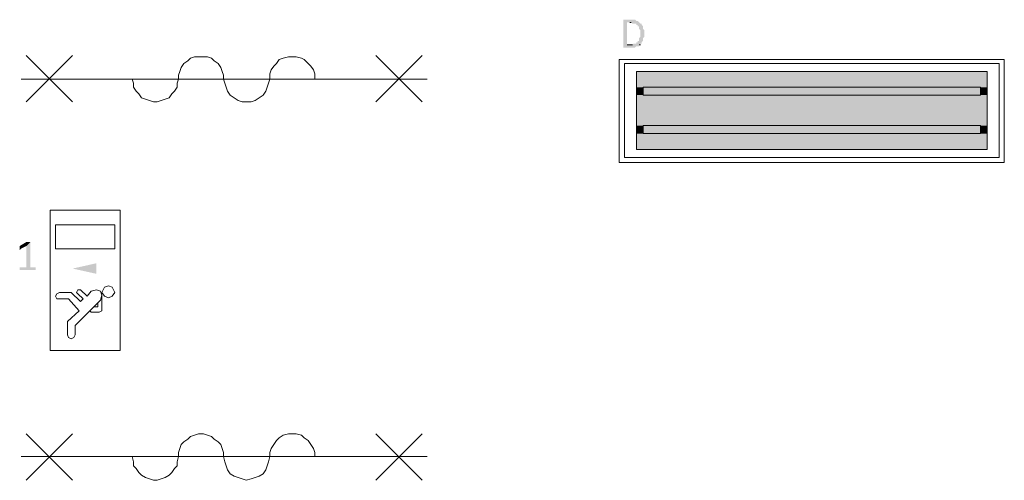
# Model space of a CAD drawing. Header units: millimetres. Extents: x -197899 to 120983, y -4228 to 45370.
# Tile 52 of 200: x -162923 to -159773, y 12330 to 13803. Entities that reach past the tile are written whole.
import ezdxf

# ---------------------------------------------------------------- set-up
doc = ezdxf.new("R2010")
doc.units = ezdxf.units.MM
for name, color, linetype in [('AL63----', 7, 'Continuous'), ('PDF_Geometry', 8, 'Continuous'), ('PDF_Solid Fills', 8, 'Continuous')]:
    doc.layers.add(name, color=color, linetype=linetype)

# ---------------------------------------------------------------- blocks, each defined once
blk = doc.blocks.new('A$C01523A58')
at = {"layer": 'PDF_Solid Fills'}
for color, points in [(7, [(1206.5, -15350.1), (1181.1, -15350.1), (1181.1, -15354.3), (1181.1, -15434.7), (1181.1, -15439), (1219.2, -15439), (1223.4, -15434.7), (1231.9, -15434.7), (1231.9, -15430.5), (1236.1, -15430.5), (1193.8, -15430.5), (1193.8, -15358.5), (1231.9, -15358.5), (1227.6, -15354.3), (1223.4, -15354.3), (1219.2, -15350.1)]), (7, [(1231.9, -15358.5), (1202.2, -15358.5), (1206.5, -15358.5), (1210.7, -15362.8), (1223.4, -15362.8), (1223.4, -15367), (1227.6, -15367), (1227.6, -15371.3), (1231.9, -15371.3), (1231.9, -15379.7), (1231.9, -15379.7), (1236.1, -15383.9), (1236.1, -15392.4), (1236.1, -15400.9), (1236.1, -15405.1), (1236.1, -15405.1), (1231.9, -15409.3), (1231.9, -15417.8), (1227.6, -15417.8), (1227.6, -15422.1), (1223.4, -15422.1), (1223.4, -15426.3), (1214.9, -15426.3), (1210.7, -15430.5), (1193.8, -15430.5), (1236.1, -15430.5), (1236.1, -15426.3), (1240.3, -15426.3), (1240.3, -15422.1), (1240.3, -15422.1), (1244.6, -15417.8), (1244.6, -15413.6), (1244.6, -15409.3), (1244.6, -15409.3), (1248.8, -15405.1), (1248.8, -15400.9), (1248.8, -15392.4), (1248.8, -15388.2), (1248.8, -15383.9), (1244.6, -15379.7), (1244.6, -15375.5), (1244.6, -15371.3), (1240.3, -15367), (1240.3, -15362.8), (1236.1, -15362.8)]), (1, [(1223.4, -15515.2), (1223.4, -15566), (2345.3, -15566)]), (1, [(1223.4, -15515.2), (2345.3, -15515.2), (2345.3, -15566)]), (1, [(1223.4, -15566), (1223.4, -15591.4), (1244.6, -15591.4)]), (1, [(1223.4, -15566), (1244.6, -15566), (1244.6, -15591.4)]), (51, [(1244.6, -15566), (1244.6, -15591.4), (2324.1, -15591.4)]), (51, [(1244.6, -15566), (2324.1, -15566), (2324.1, -15591.4)]), (1, [(2324.1, -15566), (2324.1, -15591.4), (2345.3, -15591.4)]), (1, [(2324.1, -15566), (2345.3, -15566), (2345.3, -15591.4)]), (1, [(1223.4, -15591.4), (1223.4, -15688.8), (2345.3, -15688.8)]), (1, [(1223.4, -15591.4), (2345.3, -15591.4), (2345.3, -15688.8)]), (1, [(1223.4, -15688.8), (1223.4, -15714.1), (1244.6, -15714.1)]), (1, [(1223.4, -15688.8), (1244.6, -15688.8), (1244.6, -15714.1)]), (1, [(1223.4, -15714.1), (1223.4, -15765), (2345.3, -15765)]), (1, [(1223.4, -15714.1), (2345.3, -15714.1), (2345.3, -15765)]), (51, [(1244.6, -15688.8), (1244.6, -15714.1), (2324.1, -15714.1)]), (51, [(1244.6, -15688.8), (2324.1, -15688.8), (2324.1, -15714.1)]), (1, [(2324.1, -15688.8), (2324.1, -15714.1), (2345.3, -15714.1)]), (1, [(2324.1, -15688.8), (2345.3, -15688.8), (2345.3, -15714.1)]), (7, [(-715.5, -16061.3), (-728.2, -16074), (-728.2, -16141.7), (-749.3, -16141.7), (-749.3, -16146), (-749.3, -16150.2), (-698.5, -16150.2), (-698.5, -16146), (-698.5, -16141.7), (-715.5, -16141.7)]), (7, [(-723.9, -16061.3), (-728.2, -16061.3), (-749.3, -16074), (-749.3, -16078.2), (-749.3, -16082.5), (-749.3, -16086.7), (-745.1, -16082.5), (-728.2, -16074), (-715.5, -16061.3), (-719.7, -16061.3)])]:
    blk.add_hatch(color=color, dxfattribs=at).paths.add_polyline_path(points)
at = {"layer": 'PDF_Solid Fills', "true_color": 0x00dd00}
blk.add_hatch(color=92, dxfattribs=at).paths.add_polyline_path([(-580, -16146), (-503.8, -16129), (-503.8, -16162.9)])
at = {"layer": 'PDF_Geometry', "color": 7, "lineweight": 0}
for points in [[(1202.2, -15358.5), (1206.5, -15358.5)], [(1210.7, -15430.5), (1193.8, -15430.5)], [(1231.9, -15430.5), (1236.1, -15430.5)]]:
    blk.add_lwpolyline(points, dxfattribs=at)
at = {"layer": 'PDF_Geometry', "color": 7, "lineweight": 18, "true_color": 0xeeeeee}
for points in [[(-728.2, -15612.5), (-580, -15464.4)], [(-728.2, -15464.4), (-580, -15612.5)], [(-97.4, -15540.6), (-97.4, -15527.9), (-101.6, -15515.2), (-105.8, -15502.5), (-114.3, -15489.8), (-127, -15481.3), (-135.5, -15472.9), (-148.2, -15468.6), (-190.5, -15468.6), (-203.2, -15472.9), (-211.7, -15481.3), (-224.4, -15489.8), (-232.9, -15502.5), (-237.1, -15515.2), (-241.3, -15527.9), (-241.3, -15540.6)], [(194.7, -15540.6), (194.7, -15523.7), (190.5, -15510.9), (182, -15498.3), (173.5, -15489.8), (160.9, -15477), (152.4, -15472.9), (135.5, -15468.6), (110.1, -15468.6), (93.1, -15472.9), (80.4, -15477), (71.9, -15489.8), (63.5, -15498.3), (55, -15510.9), (50.8, -15523.7), (50.8, -15540.6)], [(537.6, -15612.5), (389.4, -15464.4)], [(537.6, -15464.4), (389.4, -15612.5)], [(554.6, -15540.6), (-745.1, -15540.6)], [(-389.5, -15540.6), (-385.3, -15553.3), (-385.3, -15566), (-376.8, -15578.7), (-368.3, -15587.1), (-359.9, -15599.8), (-347.1, -15604.1), (-334.5, -15608.3), (-321.7, -15612.5), (-309.1, -15612.5), (-296.3, -15608.3), (-283.7, -15604.1), (-270.9, -15599.8), (-262.5, -15587.1), (-254, -15578.7), (-245.5, -15566), (-245.5, -15553.3), (-241.3, -15540.6)], [(-97.4, -15540.6), (-93.2, -15553.3), (-88.9, -15566), (-84.7, -15578.7), (-76.2, -15591.4), (-63.5, -15599.8), (-50.9, -15608.3), (-38.1, -15612.5), (-8.5, -15612.5), (4.2, -15608.3), (16.9, -15599.8), (29.6, -15591.4), (38.1, -15578.7), (42.3, -15566), (46.6, -15553.3), (50.8, -15540.6)], [(-728.2, -16823.3), (-580, -16675.1)], [(-728.2, -16675.1), (-580, -16823.3)], [(-97.4, -16747.1), (-97.4, -16734.4), (-101.6, -16721.7), (-105.8, -16709), (-114.3, -16700.5), (-127, -16692), (-135.5, -16683.6), (-148.2, -16679.3), (-160.9, -16675.1), (-177.8, -16675.1), (-190.5, -16679.3), (-203.2, -16683.6), (-211.7, -16692), (-224.4, -16700.5), (-232.9, -16709), (-237.1, -16721.7), (-241.3, -16734.4), (-241.3, -16747.1)], [(194.7, -16747.1), (194.7, -16734.4), (190.5, -16721.7), (182, -16709), (173.5, -16696.3), (160.9, -16687.8), (152.4, -16679.3), (135.5, -16675.1), (110.1, -16675.1), (93.1, -16679.3), (80.4, -16687.8), (71.9, -16696.3), (63.5, -16709), (55, -16721.7), (50.8, -16734.4), (50.8, -16747.1)], [(537.6, -16823.3), (389.4, -16675.1)], [(537.6, -16675.1), (389.4, -16823.3)], [(554.6, -16747.1), (-745.1, -16747.1)], [(-389.5, -16747.1), (-385.3, -16764), (-385.3, -16776.7), (-376.8, -16785.2), (-368.3, -16797.9), (-359.9, -16806.4), (-347.1, -16814.8), (-334.5, -16819), (-321.7, -16823.3), (-309.1, -16823.3), (-296.3, -16819), (-283.7, -16814.8), (-270.9, -16806.4), (-262.5, -16797.9), (-254, -16785.2), (-245.5, -16776.7), (-245.5, -16764), (-241.3, -16747.1)], [(-97.4, -16747.1), (-93.2, -16764), (-88.9, -16776.7), (-84.7, -16789.4), (-76.2, -16802.1), (-63.5, -16810.5), (-50.9, -16814.8), (-38.1, -16819), (-25.4, -16823.3), (-8.5, -16819), (4.2, -16814.8), (16.9, -16810.5), (29.6, -16802.1), (38.1, -16789.4), (42.3, -16776.7), (46.6, -16764), (50.8, -16747.1)]]:
    blk.add_lwpolyline(points, dxfattribs=at)
at = {"layer": 'PDF_Geometry', "color": 7, "lineweight": 13}
for points in [[(1168.4, -15807.3), (2400.2, -15807.3), (2400.2, -15477)], [(1168.4, -15807.3), (1168.4, -15477), (2400.2, -15477)], [(2383.3, -15790.4), (2383.3, -15489.8), (1185.3, -15489.8), (1185.3, -15790.4), (2383.3, -15790.4)], [(2345.3, -15765), (2345.3, -15515.2), (1223.4, -15515.2), (1223.4, -15765), (2345.3, -15765)]]:
    blk.add_lwpolyline(points, dxfattribs=at)
at = {"layer": 'PDF_Geometry', "color": 51, "lineweight": 18}
for points in [[(2324.1, -15566), (1244.6, -15566), (1244.6, -15591.4)], [(2324.1, -15591.4), (2324.1, -15566)], [(2324.1, -15591.4), (1244.6, -15591.4)], [(2324.1, -15688.8), (1244.6, -15688.8)], [(2324.1, -15714.1), (1244.6, -15714.1), (1244.6, -15688.8)], [(2324.1, -15688.8), (2324.1, -15714.1)]]:
    blk.add_lwpolyline(points, dxfattribs=at)
at = {"layer": 'PDF_Geometry', "color": 92, "lineweight": 18, "true_color": 0x00dd00}
for points in [[(-652, -16408.4), (-652, -15959.7)], [(-427.6, -15959.7), (-427.6, -16408.4), (-652, -16408.4)], [(-427.6, -15959.7), (-652, -15959.7)], [(-635, -16082.5), (-635, -16006.3), (-444.5, -16006.3)], [(-444.5, -16082.5), (-444.5, -16006.3)], [(-444.5, -16082.5), (-635, -16082.5)], [(-554.6, -16213.7), (-563, -16213.7), (-567.3, -16222.1), (-563, -16226.4)], [(-554.6, -16213.7), (-533.4, -16234.8)], [(-520.7, -16217.9), (-533.4, -16234.8)], [(-491.1, -16247.5), (-486.8, -16230.6), (-491.1, -16217.9), (-503.8, -16213.7), (-520.7, -16217.9)], [(-465.7, -16201), (-478.4, -16205.2), (-486.8, -16222.1), (-478.4, -16234.8), (-465.7, -16239.1), (-453, -16234.8), (-444.5, -16222.1), (-453, -16205.2), (-465.7, -16201)], [(-622.3, -16222.1), (-630.8, -16226.4), (-635, -16234.8), (-630.8, -16243.3), (-622.3, -16243.3)], [(-584.2, -16222.1), (-622.3, -16222.1)], [(-592.7, -16243.3), (-622.3, -16243.3)], [(-592.7, -16243.3), (-558.8, -16281.4)], [(-554.6, -16251.7), (-584.2, -16222.1)], [(-491.1, -16247.5), (-571.5, -16328)], [(-563, -16226.4), (-546.1, -16243.3)], [(-546.1, -16243.3), (-554.6, -16251.7)], [(-486.8, -16230.6), (-486.8, -16277.2)], [(-558.8, -16281.4), (-596.9, -16315.3)], [(-524.9, -16281.4), (-520.7, -16285.6)], [(-512.2, -16268.7), (-499.5, -16268.7)], [(-499.5, -16256), (-499.5, -16268.7)], [(-495.3, -16285.6), (-486.8, -16281.4), (-486.8, -16277.2)], [(-520.7, -16285.6), (-495.3, -16285.6)], [(-596.9, -16315.3), (-596.9, -16357.6)], [(-571.5, -16328), (-571.5, -16357.6)], [(-596.9, -16357.6), (-592.7, -16366.1), (-584.2, -16370.3), (-575.8, -16366.1), (-571.5, -16357.6)]]:
    blk.add_lwpolyline(points, dxfattribs=at)

msp = doc.modelspace()

# ---------------------------------------------------------------- block references
at = {"layer": 'AL63----'}
msp.add_blockref('A$C01523A58', (-162173.6, 29153.2), dxfattribs=at)

doc.saveas('drawing.dxf')
